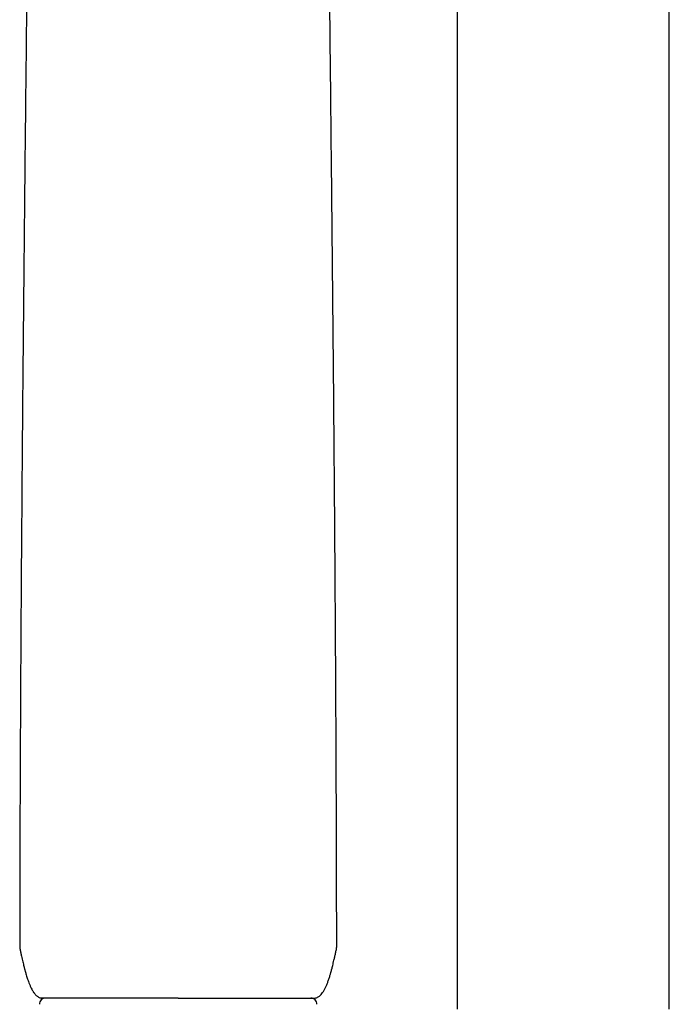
# Model space of a CAD drawing. Header units: millimetres. Extents: x 8 to 1577, y 12 to 2536.
# Tile 30 of 54: x 757 to 811, y 1962 to 2045. Entities that reach past the tile are written whole.
import ezdxf

# ---------------------------------------------------------------- set-up
doc = ezdxf.new("R2010")
doc.units = ezdxf.units.MM

msp = doc.modelspace()

# ---------------------------------------------------------------- linework, layer by layer
at = {"color": 7, "linetype": 'Continuous', "lineweight": 30}
for p, q in [((810.999, 1961.676), (810.999, 2319.391)), ((793.199, 2109.494), (793.199, 1961.676)), ((756.533, 1966.69), (756.533, 1966.69)), ((769.799, 1962.611), (781.299, 1962.611))]:
    msp.add_line(p, q, dxfattribs=at)
for centre, start, end in [((758.671, 1962.111), 90, 182.48126), ((780.927, 1962.111), 357.51874, 90)]:
    msp.add_arc(centre, 0.5, start, end, dxfattribs=at)
for points, knots in [([(757.649, 2103.085), (757.645, 2102.545), (757.632, 2100.772), (757.608, 2097.756), (757.577, 2094.038), (757.543, 2090.31), (757.507, 2086.351), (757.466, 2082.158), (757.422, 2077.731), (757.376, 2073.294), (757.329, 2068.816), (757.281, 2064.298), (757.231, 2059.74), (757.181, 2055.175), (757.131, 2050.601), (757.081, 2046.021), (757.032, 2041.434), (756.983, 2036.845), (756.935, 2032.255), (756.888, 2027.664), (756.842, 2023.069), (756.798, 2018.472), (756.757, 2013.9), (756.718, 2009.354), (756.681, 2004.835), (756.647, 2000.316), (756.614, 1995.511), (756.582, 1990.421), (756.554, 1985.047), (756.531, 1979.677), (756.514, 1974.313), (756.504, 1970.082), (756.503, 1967.64), (756.502, 1966.983)], [0, 0, 0, 0, 0.012189, 0.040008, 0.067839, 0.095682, 0.123537, 0.156383, 0.189246, 0.222125, 0.255021, 0.288605, 0.322204, 0.355816, 0.389442, 0.423078, 0.456724, 0.490377, 0.523962, 0.55755, 0.591138, 0.624724, 0.658306, 0.691281, 0.724245, 0.757197, 0.790132, 0.829316, 0.868466, 0.907578, 0.946645, 0.985661, 1, 1, 1, 1]), ([(783.096, 1966.984), (783.096, 1967.559), (783.094, 1969.839), (783.085, 1973.825), (783.069, 1978.945), (783.048, 1984.07), (783.022, 1989.199), (782.992, 1994.331), (782.957, 1999.465), (782.92, 2004.426), (782.882, 2009.211), (782.842, 2013.822), (782.8, 2018.432), (782.756, 2023.039), (782.711, 2027.644), (782.664, 2032.245), (782.615, 2036.839), (782.567, 2041.424), (782.517, 2046.001), (782.467, 2050.571), (782.417, 2055.135), (782.368, 2059.664), (782.319, 2064.157), (782.271, 2068.615), (782.224, 2073.063), (782.18, 2077.343), (782.139, 2081.454), (782.1, 2085.399), (782.063, 2089.334), (782.028, 2093.259), (781.995, 2097.174), (781.968, 2100.449), (781.954, 2102.416), (781.949, 2103.086)], [0, 0, 0, 0, 0.012562, 0.049801, 0.087087, 0.124414, 0.161778, 0.199173, 0.236594, 0.274037, 0.307674, 0.341321, 0.374976, 0.408636, 0.442298, 0.475959, 0.509617, 0.543197, 0.576769, 0.610332, 0.643884, 0.677423, 0.71035, 0.743263, 0.776159, 0.80904, 0.838383, 0.867713, 0.897029, 0.926331, 0.95562, 0.984895, 1, 1, 1, 1]), ([(756.501, 1966.984), (756.503, 1966.935), (756.505, 1966.836), (756.523, 1966.739), (756.532, 1966.69)], [0, 0, 0, 0, 0.499998, 1, 1, 1, 1]), ([(756.532, 1966.69), (756.552, 1966.596), (756.592, 1966.409), (756.651, 1966.139), (756.707, 1965.889), (756.76, 1965.663), (756.807, 1965.463), (756.849, 1965.293), (756.883, 1965.158), (756.911, 1965.049), (756.937, 1964.953), (756.968, 1964.841), (757.005, 1964.706), (757.053, 1964.544), (757.106, 1964.37), (757.168, 1964.183), (757.238, 1963.983), (757.321, 1963.769), (757.412, 1963.557), (757.504, 1963.371), (757.59, 1963.218), (757.669, 1963.094), (757.748, 1962.988), (757.836, 1962.885), (757.923, 1962.801), (758.012, 1962.732), (758.095, 1962.681), (758.191, 1962.636), (758.262, 1962.62), (758.299, 1962.611)], [0, 0, 0, 0, 0.062128, 0.124676, 0.1804, 0.229302, 0.275973, 0.314083, 0.343629, 0.366171, 0.387663, 0.408687, 0.441964, 0.478461, 0.518996, 0.560584, 0.606722, 0.657409, 0.709735, 0.75711, 0.792575, 0.824314, 0.852804, 0.878923, 0.91218, 0.931463, 0.952556, 0.975411, 1, 1, 1, 1]), ([(781.299, 1962.611), (781.335, 1962.62), (781.402, 1962.635), (781.505, 1962.681), (781.598, 1962.739), (781.678, 1962.804), (781.738, 1962.862), (781.819, 1962.949), (781.923, 1963.082), (782.044, 1963.277), (782.158, 1963.497), (782.266, 1963.74), (782.366, 1963.999), (782.447, 1964.232), (782.508, 1964.423), (782.55, 1964.56), (782.583, 1964.674), (782.611, 1964.771), (782.636, 1964.859), (782.66, 1964.95), (782.689, 1965.057), (782.723, 1965.19), (782.766, 1965.359), (782.815, 1965.563), (782.871, 1965.803), (782.933, 1966.078), (782.999, 1966.377), (783.043, 1966.585), (783.066, 1966.69)], [0, 0, 0, 0, 0.02375, 0.045156, 0.072805, 0.095067, 0.112047, 0.127493, 0.172183, 0.222188, 0.276478, 0.334031, 0.394918, 0.457809, 0.494572, 0.525726, 0.551269, 0.571973, 0.591323, 0.611118, 0.633279, 0.663257, 0.701053, 0.746668, 0.800099, 0.861342, 0.9304, 1, 1, 1, 1]), ([(783.066, 1966.69), (783.075, 1966.739), (783.093, 1966.836), (783.095, 1966.935), (783.097, 1966.984)], [0, 0, 0, 0, 0.500008, 1, 1, 1, 1]), ([(769.799, 1962.611), (769.628, 1962.611), (769.285, 1962.611), (768.771, 1962.611), (768.258, 1962.611), (767.746, 1962.611), (767.174, 1962.611), (766.583, 1962.611), (765.974, 1962.611), (765.448, 1962.611), (764.966, 1962.611), (764.526, 1962.611), (764.093, 1962.611), (763.675, 1962.611), (763.272, 1962.611), (762.884, 1962.611), (762.506, 1962.611), (762.138, 1962.611), (761.782, 1962.611), (761.438, 1962.611), (761.108, 1962.611), (760.796, 1962.611), (760.503, 1962.611), (760.24, 1962.611), (760.002, 1962.611), (759.787, 1962.611), (759.585, 1962.611), (759.369, 1962.611), (759.147, 1962.611), (758.946, 1962.611), (758.784, 1962.611), (758.661, 1962.611), (758.559, 1962.611), (758.477, 1962.611), (758.41, 1962.611), (758.351, 1962.611), (758.307, 1962.611), (758.302, 1962.611), (758.3, 1962.611)], [0, 0, 0, 0, 0.028467, 0.056962, 0.085544, 0.114183, 0.14291, 0.182472, 0.215695, 0.24901, 0.276026, 0.30309, 0.330375, 0.357711, 0.384091, 0.410516, 0.437154, 0.463838, 0.49086, 0.51793, 0.545222, 0.572563, 0.599004, 0.625491, 0.648879, 0.672266, 0.695781, 0.719296, 0.753258, 0.787317, 0.813755, 0.840238, 0.863622, 0.887006, 0.910517, 0.934029, 0.967986, 1, 1, 1, 1])]:
    msp.add_open_spline(points, degree=3, knots=knots, dxfattribs=at)

doc.saveas('drawing.dxf')
